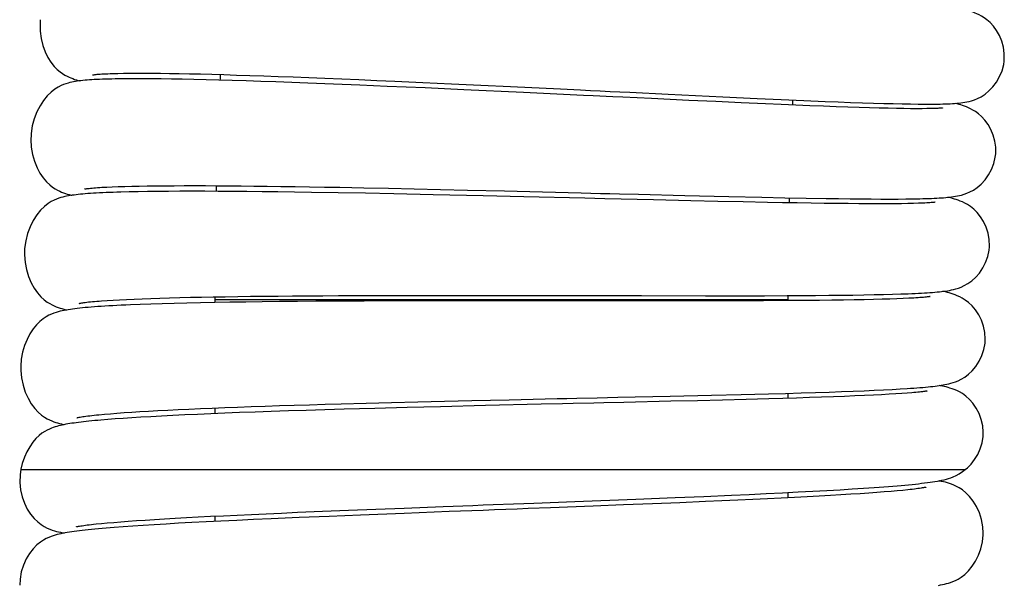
# Model space of a CAD drawing. Extents: x -559 to 3265, y -113 to 867.
# Tile 12 of 69: x 2754 to 2777, y 480 to 494. Entities that reach past the tile are written whole.
import ezdxf

# ---------------------------------------------------------------- set-up
doc = ezdxf.new("R2010")
doc.units = 0
doc.header["$LTSCALE"] = 2
doc.header["$MEASUREMENT"] = 0
doc.layers.get('0').update_dxf_attribs({"linetype": 'CONTINUOUS'})

msp = doc.modelspace()

# ---------------------------------------------------------------- linework, layer by layer
at = {"color": 7, "linetype": 'Continuous'}
for p, q in [((2756.117, 492.256), (2756.253, 492.258)), ((2756.253, 492.258), (2756.401, 492.26)), ((2756.401, 492.26), (2756.562, 492.261)), ((2756.562, 492.261), (2756.736, 492.261)), ((2756.736, 492.261), (2756.923, 492.26)), ((2756.923, 492.26), (2757.123, 492.258)), ((2757.123, 492.258), (2757.337, 492.255)), ((2755.995, 492.252), (2756.117, 492.256)), ((2756.309, 492.127), (2756.22, 492.126)), ((2756.496, 492.128), (2756.309, 492.127)), ((2756.696, 492.127), (2756.496, 492.128)), ((2756.91, 492.126), (2756.696, 492.127)), ((2757.138, 492.124), (2756.91, 492.126)), ((2757.38, 492.12), (2757.138, 492.124)), ((2757.337, 492.255), (2757.565, 492.251)), ((2757.636, 492.116), (2757.38, 492.12)), ((2757.565, 492.251), (2757.807, 492.246)), ((2757.908, 492.11), (2757.636, 492.116)), ((2757.807, 492.246), (2758.062, 492.241)), ((2758.194, 492.103), (2757.908, 492.11)), ((2758.062, 492.241), (2758.332, 492.234)), ((2758.494, 492.095), (2758.194, 492.103)), ((2758.332, 492.234), (2758.616, 492.226)), ((2758.81, 492.087), (2758.494, 492.095)), ((2758.616, 492.226), (2758.914, 492.217)), ((2759.14, 492.076), (2758.81, 492.087)), ((2758.914, 492.217), (2759.227, 492.207)), ((2759.484, 492.065), (2759.14, 492.076)), ((2759.227, 492.207), (2759.553, 492.196)), ((2759.842, 492.053), (2759.484, 492.065)), ((2759.553, 492.196), (2759.893, 492.184)), ((2760.213, 492.04), (2759.842, 492.053)), ((2759.893, 492.184), (2760.248, 492.171)), ((2760.597, 492.025), (2760.213, 492.04)), ((2760.248, 492.171), (2760.616, 492.157)), ((2761.195, 492.002), (2760.597, 492.025)), ((2760.616, 492.157), (2760.997, 492.142)), ((2760.997, 492.142), (2761.391, 492.126)), ((2761.391, 492.126), (2761.798, 492.109)), ((2761.798, 492.109), (2762.216, 492.091)), ((2762.216, 492.091), (2762.644, 492.072)), ((2762.644, 492.072), (2763.303, 492.042)), ((2763.303, 492.042), (2763.98, 492.011)), ((2761.819, 491.977), (2761.195, 492.002)), ((2762.464, 491.95), (2761.819, 491.977)), ((2763.355, 491.911), (2762.464, 491.95)), ((2764.271, 491.869), (2763.355, 491.911)), ((2763.98, 492.011), (2764.67, 491.979)), ((2765.675, 491.804), (2764.271, 491.869)), ((2764.67, 491.979), (2765.37, 491.945)), ((2765.37, 491.945), (2766.546, 491.888)), ((2769.57, 491.619), (2768.693, 491.661)), ((2769.081, 491.765), (2770.373, 491.703)), ((2770.202, 491.59), (2769.57, 491.619)), ((2770.806, 491.563), (2770.202, 491.59)), ((2770.373, 491.703), (2771.178, 491.665)), ((2771.379, 491.537), (2770.806, 491.563)), ((2771.178, 491.665), (2771.746, 491.64)), ((2771.746, 491.64), (2772.28, 491.617)), ((2772.28, 491.617), (2772.778, 491.596)), ((2772.778, 491.596), (2773.089, 491.584)), ((2773.089, 491.584), (2773.382, 491.573)), ((2773.382, 491.573), (2773.659, 491.564)), ((2773.659, 491.564), (2773.918, 491.555)), ((2771.743, 491.521), (2771.379, 491.537)), ((2772.092, 491.507), (2771.743, 491.521)), ((2772.424, 491.493), (2772.092, 491.507)), ((2772.739, 491.481), (2772.424, 491.493)), ((2773.037, 491.47), (2772.739, 491.481)), ((2773.318, 491.46), (2773.037, 491.47)), ((2773.581, 491.451), (2773.318, 491.46)), ((2773.827, 491.444), (2773.581, 491.451)), ((2774.055, 491.437), (2773.827, 491.444)), ((2773.918, 491.555), (2774.16, 491.548)), ((2774.265, 491.432), (2774.055, 491.437)), ((2774.16, 491.548), (2774.386, 491.542)), ((2774.459, 491.428), (2774.265, 491.432)), ((2774.386, 491.542), (2774.596, 491.538)), ((2774.635, 491.425), (2774.459, 491.428)), ((2774.596, 491.538), (2774.79, 491.534)), ((2774.794, 491.423), (2774.635, 491.425)), ((2774.79, 491.534), (2774.97, 491.532)), ((2774.937, 491.423), (2774.794, 491.423)), ((2775.065, 491.423), (2774.937, 491.423)), ((2774.97, 491.532), (2775.136, 491.531)), ((2775.179, 491.424), (2775.065, 491.423)), ((2755.858, 489.576), (2755.986, 489.582)), ((2755.986, 489.582), (2756.126, 489.588)), ((2756.126, 489.588), (2756.279, 489.592)), ((2756.279, 489.592), (2756.443, 489.597)), ((2756.443, 489.597), (2756.62, 489.6)), ((2756.62, 489.6), (2756.808, 489.604)), ((2756.808, 489.604), (2757.008, 489.606)), ((2757.008, 489.606), (2757.22, 489.608)), ((2757.311, 489.475), (2757.057, 489.473)), ((2757.22, 489.608), (2757.444, 489.609)), ((2757.579, 489.476), (2757.311, 489.475)), ((2757.444, 489.609), (2757.679, 489.61)), ((2757.864, 489.476), (2757.579, 489.476)), ((2757.679, 489.61), (2757.926, 489.61)), ((2758.163, 489.476), (2757.864, 489.476)), ((2757.926, 489.61), (2758.184, 489.61)), ((2758.479, 489.475), (2758.163, 489.476)), ((2758.184, 489.61), (2758.453, 489.608)), ((2758.453, 489.608), (2758.732, 489.607)), ((2758.809, 489.473), (2758.479, 489.475)), ((2758.732, 489.607), (2759.023, 489.604)), ((2759.023, 489.604), (2759.324, 489.601)), ((2759.324, 489.601), (2759.636, 489.598)), ((2759.636, 489.598), (2759.958, 489.593)), ((2759.958, 489.593), (2760.291, 489.589)), ((2760.291, 489.589), (2760.633, 489.583)), ((2760.633, 489.583), (2760.986, 489.577)), ((2760.986, 489.577), (2761.349, 489.571)), ((2761.349, 489.571), (2761.911, 489.56)), ((2761.911, 489.56), (2762.494, 489.548)), ((2762.494, 489.548), (2763.096, 489.535)), ((2763.096, 489.535), (2763.717, 489.521)), ((2763.717, 489.521), (2764.355, 489.506)), ((2764.355, 489.506), (2765.229, 489.485)), ((2765.229, 489.485), (2766.124, 489.463)), ((2756.19, 489.457), (2756.097, 489.455)), ((2756.385, 489.462), (2756.19, 489.457)), ((2756.595, 489.467), (2756.385, 489.462)), ((2756.819, 489.47), (2756.595, 489.467)), ((2757.057, 489.473), (2756.819, 489.47)), ((2759.155, 489.47), (2758.809, 489.473)), ((2759.516, 489.466), (2759.155, 489.47)), ((2759.89, 489.462), (2759.516, 489.466)), ((2760.278, 489.457), (2759.89, 489.462)), ((2760.679, 489.451), (2760.278, 489.457)), ((2761.304, 489.44), (2760.679, 489.451)), ((2761.953, 489.429), (2761.304, 489.44)), ((2762.623, 489.416), (2761.953, 489.429)), ((2763.544, 489.396), (2762.623, 489.416)), ((2764.726, 489.37), (2763.544, 489.396)), ((2765.685, 489.348), (2764.726, 489.37)), ((2767.118, 489.313), (2765.685, 489.348)), ((2768.384, 489.406), (2769.477, 489.378)), ((2769.619, 489.254), (2768.739, 489.274)), ((2769.477, 489.378), (2770.512, 489.354)), ((2770.25, 489.239), (2769.619, 489.254)), ((2770.512, 489.354), (2771.286, 489.336)), ((2771.286, 489.336), (2771.828, 489.325)), ((2771.828, 489.325), (2772.335, 489.316)), ((2772.335, 489.316), (2772.804, 489.308)), ((2772.804, 489.308), (2773.095, 489.304)), ((2773.095, 489.304), (2773.369, 489.3)), ((2773.369, 489.3), (2773.626, 489.298)), ((2773.626, 489.298), (2773.868, 489.296)), ((2773.868, 489.296), (2774.094, 489.295)), ((2774.094, 489.295), (2774.306, 489.295)), ((2774.306, 489.295), (2774.503, 489.295)), ((2774.503, 489.295), (2774.685, 489.297)), ((2774.685, 489.297), (2774.854, 489.299)), ((2774.854, 489.299), (2775.011, 489.302)), ((2770.851, 489.226), (2770.25, 489.239)), ((2771.42, 489.215), (2770.851, 489.226)), ((2771.78, 489.208), (2771.42, 489.215)), ((2772.123, 489.202), (2771.78, 489.208)), ((2772.449, 489.197), (2772.123, 489.202)), ((2772.758, 489.192), (2772.449, 489.197)), ((2773.049, 489.189), (2772.758, 489.192)), ((2773.323, 489.186), (2773.049, 489.189)), ((2773.578, 489.184), (2773.323, 489.186)), ((2773.815, 489.182), (2773.578, 489.184)), ((2774.034, 489.182), (2773.815, 489.182)), ((2774.235, 489.182), (2774.034, 489.182)), ((2774.418, 489.183), (2774.235, 489.182)), ((2774.584, 489.185), (2774.418, 489.183)), ((2774.733, 489.187), (2774.584, 489.185)), ((2774.866, 489.19), (2774.733, 489.187)), ((2774.983, 489.194), (2774.866, 489.19)), ((2756.158, 486.921), (2756.324, 486.929)), ((2756.324, 486.929), (2756.502, 486.937)), ((2756.502, 486.937), (2756.693, 486.945)), ((2756.693, 486.945), (2756.895, 486.952)), ((2756.895, 486.952), (2757.11, 486.959)), ((2757.11, 486.959), (2757.336, 486.966)), ((2757.336, 486.966), (2757.575, 486.972)), ((2757.575, 486.972), (2757.825, 486.978)), ((2757.825, 486.978), (2758.086, 486.983)), ((2758.086, 486.983), (2758.359, 486.989)), ((2758.359, 486.989), (2758.644, 486.993)), ((2758.404, 486.922), (2758.404, 486.856)), ((2771.904, 486.922), (2758.404, 486.922)), ((2758.644, 486.993), (2759.246, 487.002)), ((2759.246, 487.002), (2759.564, 487.006)), ((2759.564, 487.006), (2759.893, 487.009)), ((2759.893, 487.009), (2760.233, 487.012)), ((2760.233, 487.012), (2760.583, 487.014)), ((2760.583, 487.014), (2760.943, 487.017)), ((2760.943, 487.017), (2761.314, 487.019)), ((2761.314, 487.019), (2761.889, 487.021)), ((2761.889, 487.021), (2762.485, 487.023)), ((2762.485, 487.023), (2763.101, 487.024)), ((2763.101, 487.024), (2763.735, 487.024)), ((2763.735, 487.024), (2764.386, 487.024)), ((2764.386, 487.024), (2765.277, 487.023)), ((2765.277, 487.023), (2766.413, 487.022)), ((2766.413, 487.022), (2767.099, 487.02)), ((2767.099, 487.02), (2768.455, 487.018)), ((2768.455, 487.018), (2769.966, 487.016)), ((2769.966, 487.016), (2770.775, 487.016)), ((2770.775, 487.016), (2771.349, 487.017)), ((2771.349, 487.017), (2771.89, 487.019)), ((2771.89, 487.019), (2772.556, 487.023)), ((2772.556, 487.023), (2772.865, 487.026)), ((2772.865, 487.026), (2773.157, 487.029)), ((2773.157, 487.029), (2773.432, 487.032)), ((2773.432, 487.032), (2773.691, 487.036)), ((2773.703, 486.922), (2773.467, 486.918)), ((2773.691, 487.036), (2773.933, 487.041)), ((2773.922, 486.927), (2773.703, 486.922)), ((2774.122, 486.932), (2773.922, 486.927)), ((2773.933, 487.041), (2774.159, 487.045)), ((2774.305, 486.937), (2774.122, 486.932)), ((2774.159, 487.045), (2774.369, 487.051)), ((2774.47, 486.943), (2774.305, 486.937)), ((2774.369, 487.051), (2774.562, 487.057)), ((2774.618, 486.949), (2774.47, 486.943)), ((2774.562, 487.057), (2774.74, 487.063)), ((2774.75, 486.955), (2774.618, 486.949)), ((2774.867, 486.961), (2774.75, 486.955)), ((2755.735, 486.895), (2755.863, 486.904)), ((2755.863, 486.904), (2756.005, 486.913)), ((2756.005, 486.913), (2756.158, 486.921)), ((2756.644, 486.809), (2756.413, 486.8)), ((2756.893, 486.818), (2756.644, 486.809)), ((2757.159, 486.827), (2756.893, 486.818)), ((2757.443, 486.835), (2757.159, 486.827)), ((2757.745, 486.842), (2757.443, 486.835)), ((2758.065, 486.849), (2757.745, 486.842)), ((2758.402, 486.856), (2758.065, 486.849)), ((2758.758, 486.862), (2758.402, 486.856)), ((2759.131, 486.867), (2758.758, 486.862)), ((2759.521, 486.872), (2759.131, 486.867)), ((2759.927, 486.877), (2759.521, 486.872)), ((2760.347, 486.881), (2759.927, 486.877)), ((2760.782, 486.884), (2760.347, 486.881)), ((2761.229, 486.887), (2760.782, 486.884)), ((2761.921, 486.891), (2761.229, 486.887)), ((2762.634, 486.893), (2761.921, 486.891)), ((2763.363, 486.895), (2762.634, 486.893)), ((2764.349, 486.897), (2763.363, 486.895)), ((2766.079, 486.897), (2764.349, 486.897)), ((2769.551, 486.895), (2768.676, 486.895)), ((2770.175, 486.896), (2769.551, 486.895)), ((2770.769, 486.897), (2770.175, 486.896)), ((2771.33, 486.899), (2770.769, 486.897)), ((2771.685, 486.9), (2771.33, 486.899)), ((2772.023, 486.902), (2771.685, 486.9)), ((2772.346, 486.905), (2772.023, 486.902)), ((2772.652, 486.907), (2772.346, 486.905)), ((2772.941, 486.911), (2772.652, 486.907)), ((2773.212, 486.914), (2772.941, 486.911)), ((2773.467, 486.918), (2773.212, 486.914)), ((2754.712, 486.638), (2754.662, 486.623)), ((2769.131, 484.649), (2770.106, 484.671)), ((2770.106, 484.671), (2770.801, 484.688)), ((2770.801, 484.688), (2771.446, 484.704)), ((2771.446, 484.704), (2771.844, 484.715)), ((2772.104, 484.605), (2771.785, 484.596)), ((2771.844, 484.715), (2772.213, 484.726)), ((2771.904, 484.717), (2771.904, 484.599)), ((2772.409, 484.615), (2772.104, 484.605)), ((2772.213, 484.726), (2772.556, 484.736)), ((2772.699, 484.624), (2772.409, 484.615)), ((2772.556, 484.736), (2772.874, 484.746)), ((2772.975, 484.634), (2772.699, 484.624)), ((2772.874, 484.746), (2773.17, 484.757)), ((2773.235, 484.644), (2772.975, 484.634)), ((2773.17, 484.757), (2773.445, 484.767)), ((2773.479, 484.654), (2773.235, 484.644)), ((2773.445, 484.767), (2773.7, 484.777)), ((2773.707, 484.663), (2773.479, 484.654)), ((2773.7, 484.777), (2773.937, 484.787)), ((2773.918, 484.673), (2773.707, 484.663)), ((2774.111, 484.683), (2773.918, 484.673)), ((2773.937, 484.787), (2774.156, 484.797)), ((2774.286, 484.692), (2774.111, 484.683)), ((2774.156, 484.797), (2774.359, 484.807)), ((2774.444, 484.701), (2774.286, 484.692)), ((2774.359, 484.807), (2774.545, 484.818)), ((2774.586, 484.711), (2774.444, 484.701)), ((2774.545, 484.818), (2774.715, 484.828)), ((2774.712, 484.72), (2774.586, 484.711)), ((2774.823, 484.728), (2774.712, 484.72)), ((2758.342, 484.369), (2758.635, 484.38)), ((2758.404, 484.371), (2758.404, 484.237)), ((2758.635, 484.38), (2758.94, 484.392)), ((2758.94, 484.392), (2759.257, 484.403)), ((2759.257, 484.403), (2759.585, 484.415)), ((2759.585, 484.415), (2759.924, 484.426)), ((2759.924, 484.426), (2760.273, 484.437)), ((2760.273, 484.437), (2760.633, 484.448)), ((2760.633, 484.448), (2761.003, 484.459)), ((2761.003, 484.459), (2761.381, 484.47)), ((2761.381, 484.47), (2761.966, 484.486)), ((2761.966, 484.486), (2762.568, 484.501)), ((2762.936, 484.381), (2762.175, 484.361)), ((2762.568, 484.501), (2763.185, 484.517)), ((2763.721, 484.401), (2762.936, 484.381)), ((2763.185, 484.517), (2763.816, 484.532)), ((2764.783, 484.427), (2763.721, 484.401)), ((2763.816, 484.532), (2764.458, 484.547)), ((2764.458, 484.547), (2765.334, 484.566)), ((2766.089, 484.457), (2764.783, 484.427)), ((2769.147, 484.527), (2768.036, 484.502)), ((2769.771, 484.542), (2769.147, 484.527)), ((2770.363, 484.557), (2769.771, 484.542)), ((2770.924, 484.572), (2770.363, 484.557)), ((2771.451, 484.586), (2770.924, 484.572)), ((2771.785, 484.596), (2771.451, 484.586)), ((2755.673, 484.212), (2755.802, 484.224)), ((2755.802, 484.224), (2755.943, 484.236)), ((2755.943, 484.236), (2756.097, 484.248)), ((2756.097, 484.248), (2756.264, 484.26)), ((2756.443, 484.138), (2756.241, 484.125)), ((2756.264, 484.26), (2756.444, 484.272)), ((2756.661, 484.152), (2756.443, 484.138)), ((2756.444, 484.272), (2756.637, 484.284)), ((2756.637, 484.284), (2756.842, 484.297)), ((2756.895, 484.165), (2756.661, 484.152)), ((2756.842, 484.297), (2757.06, 484.309)), ((2757.144, 484.179), (2756.895, 484.165)), ((2757.06, 484.309), (2757.291, 484.321)), ((2757.41, 484.193), (2757.144, 484.179)), ((2757.291, 484.321), (2757.535, 484.333)), ((2757.692, 484.206), (2757.41, 484.193)), ((2757.535, 484.333), (2757.791, 484.345)), ((2757.99, 484.22), (2757.692, 484.206)), ((2757.791, 484.345), (2758.061, 484.357)), ((2758.305, 484.233), (2757.99, 484.22)), ((2758.061, 484.357), (2758.342, 484.369)), ((2758.637, 484.247), (2758.305, 484.233)), ((2758.985, 484.26), (2758.637, 484.247)), ((2759.35, 484.274), (2758.985, 484.26)), ((2759.733, 484.287), (2759.35, 484.274)), ((2760.134, 484.3), (2759.733, 484.287)), ((2760.554, 484.314), (2760.134, 484.3)), ((2760.993, 484.327), (2760.554, 484.314)), ((2761.451, 484.341), (2760.993, 484.327)), ((2762.175, 484.361), (2761.451, 484.341)), ((2755.879, 484.098), (2755.719, 484.085)), ((2756.053, 484.112), (2755.879, 484.098)), ((2756.241, 484.125), (2756.053, 484.112)), ((2753.832, 482.922), (2756.374, 482.922)), ((2756.374, 482.922), (2772.353, 482.922)), ((2772.353, 482.922), (2773.586, 482.922)), ((2773.586, 482.922), (2774.486, 482.922)), ((2774.486, 482.922), (2775.444, 482.922)), ((2775.444, 482.922), (2776.084, 482.922)), ((2769.248, 482.26), (2769.923, 482.288)), ((2769.923, 482.288), (2770.574, 482.317)), ((2770.574, 482.317), (2770.991, 482.335)), ((2770.991, 482.335), (2771.393, 482.354)), ((2771.393, 482.354), (2771.779, 482.373)), ((2771.779, 482.373), (2772.147, 482.391)), ((2771.904, 482.379), (2771.904, 482.253)), ((2772.147, 482.391), (2772.495, 482.409)), ((2772.638, 482.292), (2772.357, 482.276)), ((2772.495, 482.409), (2772.824, 482.427)), ((2772.904, 482.307), (2772.638, 482.292)), ((2772.824, 482.427), (2773.133, 482.445)), ((2773.154, 482.321), (2772.904, 482.307)), ((2773.133, 482.445), (2773.421, 482.462)), ((2773.389, 482.336), (2773.154, 482.321)), ((2773.608, 482.35), (2773.389, 482.336)), ((2773.421, 482.462), (2773.688, 482.48)), ((2773.812, 482.364), (2773.608, 482.35)), ((2773.688, 482.48), (2773.936, 482.496)), ((2774, 482.378), (2773.812, 482.364)), ((2774.174, 482.391), (2774, 482.378)), ((2774.333, 482.404), (2774.174, 482.391)), ((2774.479, 482.417), (2774.333, 482.404)), ((2774.611, 482.429), (2774.479, 482.417)), ((2774.73, 482.441), (2774.611, 482.429)), ((2767.313, 482.057), (2766.307, 482.018)), ((2766.887, 482.167), (2768.319, 482.223)), ((2768.029, 482.085), (2767.313, 482.057)), ((2768.71, 482.112), (2768.029, 482.085)), ((2768.319, 482.223), (2769.248, 482.26)), ((2769.354, 482.138), (2768.71, 482.112)), ((2769.964, 482.164), (2769.354, 482.138)), ((2770.35, 482.181), (2769.964, 482.164)), ((2770.722, 482.197), (2770.35, 482.181)), ((2771.079, 482.213), (2770.722, 482.197)), ((2771.421, 482.229), (2771.079, 482.213)), ((2771.748, 482.245), (2771.421, 482.229)), ((2772.06, 482.261), (2771.748, 482.245)), ((2772.357, 482.276), (2772.06, 482.261)), ((2758.303, 481.817), (2758.609, 481.832)), ((2758.404, 481.822), (2758.404, 481.696)), ((2758.609, 481.832), (2758.93, 481.848)), ((2758.93, 481.848), (2759.265, 481.864)), ((2759.265, 481.864), (2759.613, 481.879)), ((2759.613, 481.879), (2759.976, 481.895)), ((2759.976, 481.895), (2760.351, 481.912)), ((2760.351, 481.912), (2760.939, 481.937)), ((2760.939, 481.937), (2761.555, 481.962)), ((2761.833, 481.846), (2761.093, 481.816)), ((2761.555, 481.962), (2762.197, 481.987)), ((2762.864, 481.887), (2761.833, 481.846)), ((2762.197, 481.987), (2762.862, 482.013)), ((2762.862, 482.013), (2763.778, 482.049)), ((2763.925, 481.928), (2762.864, 481.887)), ((2755.604, 481.637), (2755.729, 481.649)), ((2755.729, 481.649), (2755.867, 481.662)), ((2755.867, 481.662), (2756.019, 481.675)), ((2756.019, 481.675), (2756.185, 481.688)), ((2756.185, 481.688), (2756.364, 481.702)), ((2756.364, 481.702), (2756.557, 481.715)), ((2756.715, 481.602), (2756.471, 481.586)), ((2756.557, 481.715), (2756.763, 481.729)), ((2756.976, 481.618), (2756.715, 481.602)), ((2756.763, 481.729), (2756.984, 481.743)), ((2757.253, 481.635), (2756.976, 481.618)), ((2756.984, 481.743), (2757.219, 481.758)), ((2757.219, 481.758), (2757.468, 481.772)), ((2757.549, 481.652), (2757.253, 481.635)), ((2757.468, 481.772), (2757.732, 481.787)), ((2757.862, 481.669), (2757.549, 481.652)), ((2757.732, 481.787), (2758.01, 481.802)), ((2758.195, 481.686), (2757.862, 481.669)), ((2758.01, 481.802), (2758.303, 481.817)), ((2758.547, 481.703), (2758.195, 481.686)), ((2758.92, 481.721), (2758.547, 481.703)), ((2759.313, 481.74), (2758.92, 481.721)), ((2759.727, 481.758), (2759.313, 481.74)), ((2760.389, 481.787), (2759.727, 481.758)), ((2761.093, 481.816), (2760.389, 481.787)), ((2755.933, 481.546), (2755.838, 481.538)), ((2756.032, 481.554), (2755.933, 481.546)), ((2756.244, 481.57), (2756.032, 481.554)), ((2756.471, 481.586), (2756.244, 481.57))]:
    msp.add_line(p, q, dxfattribs=at)
for points in [[(2776.999, 492.546), (2777.001, 492.566), (2777.002, 492.721), (2776.982, 492.871), (2776.942, 493.016), (2776.886, 493.151), (2776.819, 493.269), (2776.745, 493.369), (2776.667, 493.453), (2776.592, 493.518), (2776.525, 493.567), (2776.465, 493.604), (2776.409, 493.634), (2776.358, 493.658), (2776.312, 493.678), (2776.267, 493.695), (2776.223, 493.711), (2776.18, 493.726), (2776.136, 493.74), (2776.09, 493.754), (2776.08, 493.757)], [(2754.288, 493.521), (2754.283, 493.429), (2754.287, 493.25), (2754.31, 493.078), (2754.35, 492.915), (2754.405, 492.763), (2754.47, 492.63), (2754.541, 492.516), (2754.617, 492.421), (2754.691, 492.346), (2754.757, 492.291), (2754.816, 492.249), (2754.871, 492.215), (2754.922, 492.188), (2754.968, 492.167), (2755.012, 492.148), (2755.056, 492.131), (2755.098, 492.115), (2755.141, 492.101), (2755.186, 492.087), (2755.215, 492.079)], [(2775.136, 491.531), (2775.213, 491.53), (2775.288, 491.531), (2775.359, 491.531), (2775.427, 491.532), (2775.492, 491.533), (2775.554, 491.534), (2775.614, 491.536), (2775.671, 491.538), (2775.726, 491.54), (2775.779, 491.543), (2775.83, 491.547), (2775.88, 491.55), (2775.928, 491.555), (2775.975, 491.56), (2776.022, 491.566), (2776.07, 491.574), (2776.12, 491.583), (2776.174, 491.595), (2776.233, 491.611), (2776.298, 491.632), (2776.371, 491.663), (2776.456, 491.706), (2776.548, 491.766), (2776.64, 491.842), (2776.732, 491.937), (2776.819, 492.051), (2776.892, 492.179), (2776.949, 492.318), (2776.988, 492.467), (2776.999, 492.546)], [(2754.989, 492.039), (2754.943, 492.027), (2754.894, 492.012), (2754.839, 491.992), (2754.778, 491.966), (2754.71, 491.931), (2754.634, 491.884), (2754.547, 491.816), (2754.455, 491.726), (2754.366, 491.618), (2754.283, 491.491), (2754.208, 491.346), (2754.147, 491.187), (2754.101, 491.018), (2754.074, 490.84), (2754.071, 490.801)], [(2755.117, 492.065), (2755.075, 492.057), (2755.033, 492.049), (2754.989, 492.039)], [(2756.22, 492.126), (2756.135, 492.125), (2756.053, 492.124), (2755.973, 492.122), (2755.897, 492.121), (2755.824, 492.119), (2755.754, 492.116), (2755.687, 492.114), (2755.623, 492.111), (2755.562, 492.108), (2755.503, 492.104), (2755.447, 492.101), (2755.394, 492.097), (2755.344, 492.092), (2755.295, 492.088), (2755.248, 492.083), (2755.204, 492.077), (2755.16, 492.071), (2755.117, 492.065)], [(2755.519, 492.22), (2755.52, 492.22), (2755.527, 492.221), (2755.539, 492.223), (2755.556, 492.225), (2755.577, 492.228), (2755.603, 492.231), (2755.632, 492.233), (2755.665, 492.236)], [(2755.665, 492.236), (2755.702, 492.239), (2755.743, 492.241), (2755.787, 492.244), (2755.834, 492.246), (2755.884, 492.248)], [(2755.884, 492.248), (2755.938, 492.251), (2755.995, 492.252)], [(2767.319, 491.726), (2767.086, 491.737), (2765.675, 491.804)], [(2766.546, 491.888), (2767.016, 491.865), (2767.25, 491.854), (2767.483, 491.843), (2767.716, 491.831), (2767.947, 491.82), (2768.177, 491.809), (2769.081, 491.765)], [(2768.693, 491.661), (2768.013, 491.693), (2767.783, 491.704), (2767.319, 491.726)], [(2775.544, 491.439), (2775.547, 491.439), (2775.55, 491.44), (2775.547, 491.439), (2775.54, 491.438), (2775.527, 491.437), (2775.51, 491.436), (2775.488, 491.434), (2775.463, 491.432), (2775.433, 491.431), (2775.4, 491.429), (2775.363, 491.428), (2775.322, 491.426), (2775.278, 491.425), (2775.23, 491.424), (2775.179, 491.424)], [(2776.799, 490.359), (2776.8, 490.514), (2776.78, 490.661), (2776.741, 490.803), (2776.686, 490.935), (2776.619, 491.052), (2776.546, 491.153), (2776.468, 491.238), (2776.392, 491.304), (2776.324, 491.354), (2776.263, 491.392), (2776.206, 491.422), (2776.155, 491.446), (2776.109, 491.465), (2776.064, 491.482), (2776.021, 491.498), (2775.98, 491.511), (2775.938, 491.524), (2775.895, 491.537), (2775.851, 491.548)], [(2754.071, 490.801), (2754.068, 490.7), (2754.078, 490.52), (2754.106, 490.347), (2754.152, 490.183), (2754.213, 490.032), (2754.282, 489.901), (2754.358, 489.79), (2754.437, 489.698), (2754.513, 489.626), (2754.58, 489.574), (2754.64, 489.536), (2754.696, 489.504), (2754.747, 489.479), (2754.793, 489.46), (2754.838, 489.442), (2754.882, 489.426), (2754.925, 489.412), (2754.969, 489.399), (2755.015, 489.386), (2755.032, 489.382)], [(2775.011, 489.302), (2775.084, 489.304), (2775.155, 489.306), (2775.223, 489.308), (2775.288, 489.31), (2775.35, 489.313), (2775.41, 489.316), (2775.467, 489.319), (2775.521, 489.322), (2775.573, 489.326), (2775.622, 489.33), (2775.67, 489.335), (2775.716, 489.34), (2775.761, 489.345), (2775.805, 489.351), (2775.85, 489.358), (2775.896, 489.366), (2775.943, 489.376), (2775.996, 489.389), (2776.054, 489.406), (2776.118, 489.429), (2776.191, 489.461), (2776.276, 489.506), (2776.366, 489.569), (2776.458, 489.647), (2776.548, 489.745), (2776.631, 489.861), (2776.702, 489.991), (2776.755, 490.131), (2776.79, 490.281), (2776.799, 490.359)], [(2755.332, 489.53), (2755.333, 489.53), (2755.34, 489.531), (2755.352, 489.533), (2755.368, 489.536), (2755.388, 489.539), (2755.413, 489.542), (2755.442, 489.546), (2755.474, 489.549)], [(2755.474, 489.549), (2755.511, 489.553), (2755.55, 489.556), (2755.593, 489.56), (2755.64, 489.563), (2755.69, 489.567)], [(2755.69, 489.567), (2755.742, 489.57), (2755.799, 489.573), (2755.858, 489.576)], [(2754.822, 489.341), (2754.776, 489.328), (2754.728, 489.313), (2754.674, 489.293), (2754.614, 489.267), (2754.548, 489.233), (2754.473, 489.186), (2754.387, 489.118), (2754.295, 489.028), (2754.207, 488.919), (2754.124, 488.791), (2754.049, 488.642), (2753.989, 488.479), (2753.946, 488.307), (2753.921, 488.125), (2753.918, 488.078)], [(2754.951, 489.369), (2754.908, 489.36), (2754.866, 489.351), (2754.822, 489.341)], [(2756.097, 489.455), (2756.008, 489.452), (2755.922, 489.449), (2755.839, 489.445), (2755.76, 489.442), (2755.683, 489.438), (2755.61, 489.434), (2755.54, 489.43), (2755.473, 489.426), (2755.41, 489.421), (2755.349, 489.416), (2755.291, 489.412), (2755.236, 489.406), (2755.183, 489.401), (2755.133, 489.395), (2755.085, 489.389), (2755.039, 489.383), (2754.995, 489.376), (2754.951, 489.369)], [(2766.124, 489.463), (2767.031, 489.44), (2767.258, 489.434), (2767.485, 489.428), (2767.711, 489.423), (2767.937, 489.417), (2768.384, 489.406)], [(2768.739, 489.274), (2767.589, 489.302), (2767.118, 489.313)], [(2776.651, 488.168), (2776.652, 488.185), (2776.646, 488.34), (2776.619, 488.489), (2776.574, 488.631), (2776.512, 488.763), (2776.44, 488.878), (2776.362, 488.975), (2776.281, 489.055), (2776.203, 489.117), (2776.134, 489.163), (2776.073, 489.197), (2776.016, 489.225), (2775.964, 489.247), (2775.917, 489.265), (2775.872, 489.28), (2775.828, 489.294), (2775.785, 489.307), (2775.741, 489.319), (2775.696, 489.33), (2775.675, 489.335)], [(2775.372, 489.219), (2775.374, 489.219), (2775.377, 489.219), (2775.372, 489.219), (2775.363, 489.218), (2775.349, 489.216), (2775.33, 489.214), (2775.307, 489.212), (2775.28, 489.209), (2775.249, 489.207), (2775.214, 489.205), (2775.175, 489.202), (2775.133, 489.2), (2775.086, 489.198), (2775.037, 489.196), (2774.983, 489.194)], [(2774.74, 487.063), (2774.824, 487.067), (2774.903, 487.07), (2774.98, 487.074), (2775.052, 487.078), (2775.121, 487.082), (2775.187, 487.086), (2775.25, 487.09), (2775.31, 487.095), (2775.366, 487.099), (2775.421, 487.104), (2775.472, 487.11), (2775.522, 487.115), (2775.57, 487.121), (2775.617, 487.127), (2775.662, 487.134), (2775.709, 487.142), (2775.757, 487.152), (2775.806, 487.163), (2775.861, 487.177), (2775.92, 487.196), (2775.985, 487.22), (2776.059, 487.254), (2776.145, 487.303), (2776.237, 487.369), (2776.328, 487.451), (2776.415, 487.551), (2776.496, 487.67), (2776.563, 487.8), (2776.612, 487.94), (2776.643, 488.088), (2776.651, 488.168)], [(2753.918, 488.078), (2753.917, 487.981), (2753.931, 487.802), (2753.963, 487.631), (2754.011, 487.468), (2754.074, 487.319), (2754.146, 487.19)], [(2754.146, 487.19), (2754.224, 487.08), (2754.305, 486.988), (2754.382, 486.918), (2754.451, 486.867), (2754.512, 486.829), (2754.569, 486.798), (2754.62, 486.774), (2754.667, 486.755), (2754.712, 486.739), (2754.756, 486.724), (2754.799, 486.711), (2754.843, 486.698), (2754.888, 486.687), (2754.912, 486.681)], [(2775.25, 486.995), (2775.252, 486.995), (2775.255, 486.996), (2775.251, 486.995), (2775.242, 486.994), (2775.228, 486.992), (2775.21, 486.989), (2775.187, 486.987), (2775.16, 486.984), (2775.129, 486.981), (2775.095, 486.977), (2775.056, 486.974), (2775.014, 486.971), (2774.969, 486.968), (2774.919, 486.965), (2774.867, 486.961)], [(2776.553, 485.975), (2776.554, 485.992), (2776.545, 486.146), (2776.515, 486.295), (2776.466, 486.436), (2776.4, 486.567), (2776.326, 486.68), (2776.245, 486.775), (2776.162, 486.853), (2776.083, 486.914), (2776.013, 486.958), (2775.951, 486.99), (2775.893, 487.016), (2775.841, 487.037), (2775.794, 487.054), (2775.748, 487.068), (2775.704, 487.081), (2775.66, 487.093), (2775.616, 487.104), (2775.571, 487.114), (2775.55, 487.119)], [(2755.904, 486.775), (2755.814, 486.77), (2755.728, 486.764), (2755.645, 486.759), (2755.566, 486.753), (2755.49, 486.747), (2755.418, 486.741), (2755.349, 486.735), (2755.283, 486.729), (2755.221, 486.722), (2755.161, 486.716), (2755.104, 486.709), (2755.05, 486.702), (2754.998, 486.695), (2754.948, 486.687), (2754.9, 486.679), (2754.853, 486.67)], [(2755.209, 486.836), (2755.21, 486.836), (2755.216, 486.838), (2755.228, 486.84), (2755.244, 486.843), (2755.265, 486.847), (2755.29, 486.85), (2755.318, 486.855), (2755.351, 486.859), (2755.387, 486.863)], [(2755.387, 486.863), (2755.427, 486.868), (2755.47, 486.872), (2755.516, 486.877), (2755.566, 486.881), (2755.619, 486.886)], [(2755.619, 486.886), (2755.675, 486.891), (2755.735, 486.895)], [(2756.413, 486.8), (2756.303, 486.795), (2756.197, 486.79), (2756.096, 486.785), (2755.998, 486.78), (2755.904, 486.775)], [(2768.676, 486.895), (2767.759, 486.895), (2767.525, 486.896), (2767.288, 486.896), (2767.049, 486.896), (2766.809, 486.896), (2766.567, 486.896), (2766.079, 486.897)], [(2754.662, 486.623), (2754.609, 486.605), (2754.554, 486.583), (2754.493, 486.554), (2754.427, 486.518), (2754.357, 486.471), (2754.282, 486.41), (2754.203, 486.331), (2754.122, 486.233), (2754.046, 486.119), (2753.978, 485.988), (2753.918, 485.842), (2753.873, 485.685), (2753.842, 485.519), (2753.829, 485.352)], [(2754.853, 486.67), (2754.806, 486.661), (2754.759, 486.65), (2754.712, 486.638)], [(2774.715, 484.828), (2774.795, 484.834), (2774.872, 484.839), (2774.944, 484.844), (2775.014, 484.85), (2775.081, 484.855), (2775.144, 484.861), (2775.205, 484.867), (2775.262, 484.873), (2775.317, 484.879), (2775.37, 484.885), (2775.42, 484.891), (2775.468, 484.898), (2775.515, 484.905), (2775.56, 484.913), (2775.604, 484.921), (2775.65, 484.93), (2775.696, 484.94), (2775.743, 484.953), (2775.795, 484.968), (2775.853, 484.988), (2775.915, 485.014), (2775.987, 485.049), (2776.07, 485.099), (2776.158, 485.165), (2776.246, 485.248), (2776.331, 485.35), (2776.409, 485.471), (2776.473, 485.604), (2776.52, 485.746), (2776.548, 485.896), (2776.553, 485.975)], [(2753.829, 485.351), (2753.83, 485.256), (2753.848, 485.077), (2753.884, 484.906), (2753.936, 484.745), (2754.003, 484.598), (2754.077, 484.47), (2754.158, 484.362), (2754.241, 484.272), (2754.32, 484.203), (2754.39, 484.154), (2754.452, 484.117), (2754.509, 484.088), (2754.561, 484.065), (2754.608, 484.047), (2754.653, 484.031), (2754.698, 484.018), (2754.741, 484.005), (2754.786, 483.994), (2754.831, 483.984), (2754.855, 483.978)], [(2776.508, 483.78), (2776.508, 483.798), (2776.495, 483.952), (2776.461, 484.1), (2776.408, 484.24), (2776.34, 484.369), (2776.262, 484.481), (2776.18, 484.573), (2776.095, 484.65), (2776.014, 484.708), (2775.943, 484.75), (2775.88, 484.781), (2775.822, 484.806), (2775.77, 484.825), (2775.722, 484.841), (2775.676, 484.854), (2775.631, 484.866), (2775.588, 484.877), (2775.543, 484.886), (2775.498, 484.896), (2775.478, 484.9)], [(2765.334, 484.566), (2766.467, 484.591), (2766.699, 484.596), (2766.934, 484.601), (2767.41, 484.611)], [(2767.41, 484.611), (2767.651, 484.617), (2767.894, 484.622), (2769.131, 484.649)], [(2775.179, 484.768), (2775.181, 484.769), (2775.185, 484.77), (2775.183, 484.769), (2775.175, 484.768), (2775.164, 484.766), (2775.147, 484.763), (2775.126, 484.76), (2775.101, 484.757), (2775.072, 484.753), (2775.039, 484.749), (2775.003, 484.745), (2774.963, 484.741), (2774.92, 484.737), (2774.873, 484.733), (2774.823, 484.728)], [(2767.329, 484.486), (2766.842, 484.475), (2766.594, 484.469), (2766.089, 484.457)], [(2768.036, 484.502), (2767.568, 484.491), (2767.329, 484.486)], [(2755.149, 484.14), (2755.15, 484.141), (2755.156, 484.142), (2755.168, 484.145), (2755.184, 484.148), (2755.204, 484.152), (2755.229, 484.157), (2755.257, 484.161), (2755.29, 484.166), (2755.326, 484.172), (2755.365, 484.177), (2755.408, 484.183), (2755.454, 484.188), (2755.504, 484.194), (2755.557, 484.2), (2755.613, 484.206), (2755.673, 484.212)], [(2755.719, 484.085), (2755.643, 484.078), (2755.571, 484.072), (2755.501, 484.065), (2755.434, 484.058), (2755.37, 484.051), (2755.308, 484.045), (2755.249, 484.038), (2755.193, 484.031), (2755.138, 484.024), (2755.086, 484.016), (2755.035, 484.009), (2754.985, 484.001), (2754.938, 483.994), (2754.892, 483.985), (2754.848, 483.977), (2754.805, 483.968), (2754.763, 483.959), (2754.722, 483.949), (2754.681, 483.937), (2754.639, 483.925), (2754.597, 483.911), (2754.552, 483.894), (2754.503, 483.874), (2754.452, 483.849), (2754.394, 483.816), (2754.329, 483.773), (2754.26, 483.718), (2754.188, 483.649), (2754.113, 483.563), (2754.04, 483.458), (2753.973, 483.339), (2753.914, 483.208), (2753.866, 483.063), (2753.834, 482.928)], [(2776.08, 482.918), (2776.133, 482.962), (2776.22, 483.049), (2776.303, 483.154), (2776.377, 483.276), (2776.437, 483.409), (2776.48, 483.551), (2776.504, 483.699), (2776.508, 483.78)], [(2753.834, 482.928), (2753.812, 482.792), (2753.805, 482.615), (2753.821, 482.442), (2753.859, 482.279), (2753.914, 482.126), (2753.982, 481.989), (2754.06, 481.87), (2754.144, 481.768), (2754.229, 481.686), (2754.309, 481.624), (2754.385, 481.576), (2754.455, 481.54), (2754.516, 481.513), (2754.57, 481.493), (2754.622, 481.476), (2754.671, 481.462), (2754.717, 481.451), (2754.763, 481.44), (2754.81, 481.43), (2754.85, 481.422)], [(2775.48, 482.657), (2775.534, 482.668), (2775.586, 482.68), (2775.637, 482.693), (2775.69, 482.709), (2775.744, 482.726), (2775.801, 482.748), (2775.865, 482.777), (2775.939, 482.817), (2776.019, 482.87), (2776.08, 482.918)], [(2773.936, 482.496), (2774.053, 482.505), (2774.165, 482.513), (2774.273, 482.521)], [(2774.273, 482.521), (2774.376, 482.529), (2774.475, 482.538)], [(2774.475, 482.538), (2774.569, 482.546), (2774.66, 482.554), (2774.747, 482.562), (2774.829, 482.57)], [(2774.829, 482.57), (2774.908, 482.578), (2774.984, 482.586), (2775.055, 482.595), (2775.124, 482.603), (2775.189, 482.611), (2775.252, 482.62), (2775.312, 482.628), (2775.369, 482.638), (2775.426, 482.647), (2775.48, 482.657)], [(2775.569, 482.63), (2775.522, 482.64), (2775.474, 482.65), (2775.458, 482.653)], [(2776.269, 482.176), (2776.185, 482.283), (2776.098, 482.371), (2776.016, 482.439), (2775.942, 482.488), (2775.877, 482.523), (2775.817, 482.551), (2775.762, 482.573), (2775.712, 482.591), (2775.663, 482.606), (2775.615, 482.619), (2775.569, 482.63)], [(2774.835, 482.453), (2774.784, 482.447), (2774.73, 482.441)], [(2775.163, 482.502), (2775.16, 482.501), (2775.151, 482.499), (2775.137, 482.496), (2775.118, 482.493), (2775.096, 482.489), (2775.07, 482.485), (2775.04, 482.48), (2775.006, 482.475), (2774.968, 482.47), (2774.927, 482.464), (2774.883, 482.459), (2774.835, 482.453)], [(2763.778, 482.049), (2764.483, 482.076), (2764.721, 482.085), (2764.959, 482.094)], [(2764.959, 482.094), (2765.439, 482.112), (2765.68, 482.121), (2765.921, 482.13), (2766.887, 482.167)], [(2776.503, 481.422), (2776.495, 481.571), (2776.464, 481.739), (2776.414, 481.9), (2776.346, 482.048), (2776.269, 482.176)], [(2766.307, 482.018), (2765.787, 481.998), (2765.524, 481.988), (2765.26, 481.978), (2764.994, 481.968), (2764.727, 481.958), (2764.459, 481.948), (2763.925, 481.928)], [(2755.147, 481.574), (2755.143, 481.573), (2755.141, 481.572), (2755.146, 481.574), (2755.156, 481.576), (2755.171, 481.579), (2755.191, 481.583), (2755.215, 481.587), (2755.244, 481.592), (2755.276, 481.597), (2755.312, 481.602), (2755.352, 481.607), (2755.395, 481.613), (2755.442, 481.619), (2755.493, 481.625), (2755.547, 481.631), (2755.604, 481.637)], [(2755.838, 481.538), (2755.746, 481.53), (2755.659, 481.522), (2755.575, 481.515), (2755.495, 481.507), (2755.418, 481.499), (2755.345, 481.491), (2755.276, 481.483), (2755.21, 481.476), (2755.147, 481.468), (2755.087, 481.46), (2755.03, 481.452), (2754.975, 481.444), (2754.923, 481.435), (2754.872, 481.426), (2754.824, 481.417), (2754.777, 481.408), (2754.731, 481.397), (2754.687, 481.386), (2754.64, 481.374), (2754.593, 481.359), (2754.545, 481.342), (2754.491, 481.32), (2754.432, 481.293), (2754.368, 481.258), (2754.294, 481.21), (2754.211, 481.142), (2754.123, 481.052), (2754.038, 480.944), (2753.96, 480.815), (2753.893, 480.666), (2753.843, 480.506), (2753.813, 480.339), (2753.805, 480.191)], [(2775.452, 480.19), (2775.499, 480.199), (2775.545, 480.209), (2775.591, 480.22), (2775.637, 480.232), (2775.685, 480.245), (2775.735, 480.261), (2775.789, 480.282), (2775.849, 480.307), (2775.913, 480.34), (2775.986, 480.385), (2776.071, 480.45), (2776.161, 480.535), (2776.247, 480.639), (2776.326, 480.761), (2776.396, 480.901), (2776.45, 481.053), (2776.486, 481.213), (2776.503, 481.379), (2776.503, 481.422)]]:
    msp.add_lwpolyline(points, dxfattribs=at)
for radius, start, end in [(111.75, 177.2783, 177.34693), (98.25, 177.25447, 177.32334), (111.75, 178.62209, 178.69071), (98.25, 178.59945, 178.66819), (111.75, 179.96544, 180), (98.25, 179.94324, 180)]:
    msp.add_arc((2870.154, 486.922), radius, start, end, dxfattribs=at)

doc.saveas('drawing.dxf')
